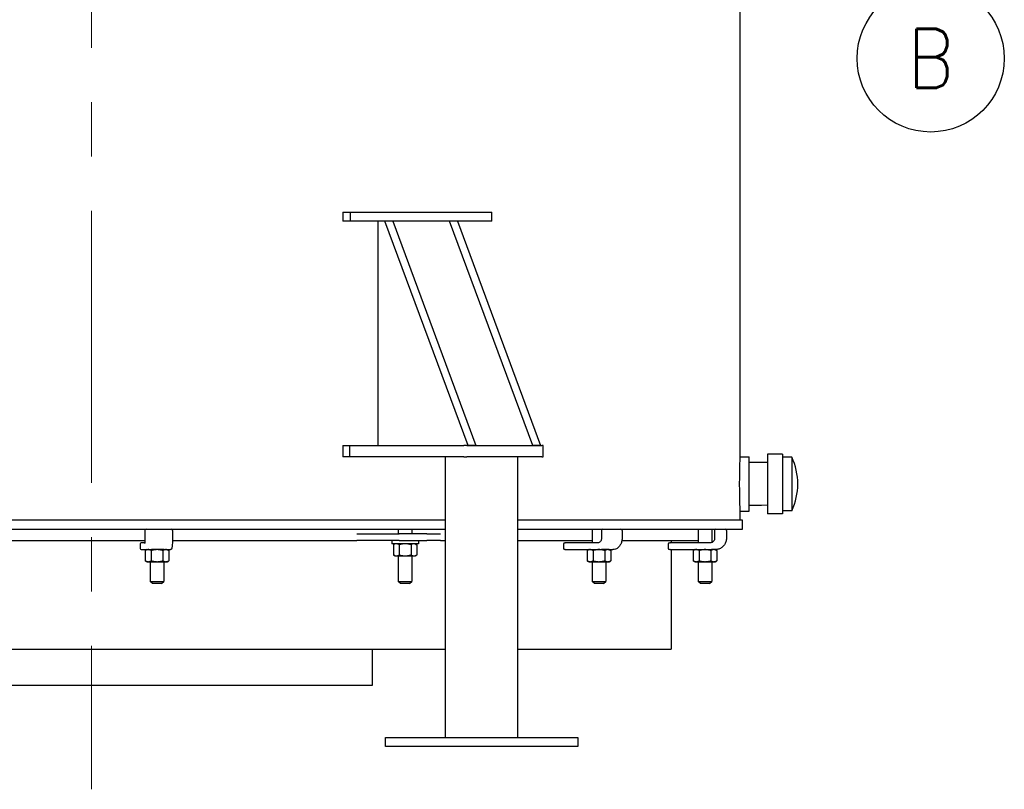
# Model space of a CAD drawing. Extents: x 0 to 796, y 0 to 496.
# Tile 7 of 222: x 134 to 188, y 189 to 232. Entities that reach past the tile are written whole.
import ezdxf
from ezdxf.enums import TextEntityAlignment as Align

# ---------------------------------------------------------------- set-up
doc = ezdxf.new("R2010")
doc.units = 0
doc.header["$LTSCALE"] = 12
doc.header["$MEASUREMENT"] = 0
doc.linetypes.add('C', pattern=[2, 1.25, -0.25, 0.25, -0.25])
doc.layers.get('0').update_dxf_attribs({"linetype": 'CONTINUOUS'})
doc.layers.add('C', color=4, linetype='C', lineweight=13)
doc.layers.add('D', color=2, linetype='CONTINUOUS')
doc.styles.get("Standard").update_dxf_attribs({"font": 'SIMPLEX.SHX', "width": 0.875})

msp = doc.modelspace()

# ---------------------------------------------------------------- linework, layer by layer
for p, q in [((173.81479, 207.48078), (173.81479, 245.35578)), ((151.8695, 220.98078), (152.29993, 220.98078)), ((151.8695, 220.98078), (151.8695, 220.48078)), ((152.29993, 220.98078), (160.09415, 220.98078)), ((152.29993, 220.48078), (152.29993, 220.98078)), ((160.09415, 220.48078), (160.09415, 220.98078)), ((152.29993, 220.48078), (151.8695, 220.48078)), ((160.09415, 220.48078), (152.29993, 220.48078)), ((153.80036, 220.48078), (153.80036, 208.10578)), ((158.78811, 208.10578), (154.19436, 220.48078)), ((154.62737, 220.48078), (154.19436, 220.48078)), ((154.62737, 220.48078), (159.22112, 208.10578)), ((162.36046, 208.10578), (157.76671, 220.48078)), ((158.19972, 220.48078), (157.76671, 220.48078)), ((158.19972, 220.48078), (162.79347, 208.10578)), ((151.8695, 208.10578), (152.26868, 208.10578)), ((151.8695, 208.10578), (151.8695, 207.48078)), ((152.26868, 208.10578), (158.55797, 208.10578)), ((152.26868, 207.48078), (152.26868, 208.10578)), ((158.71307, 208.10578), (158.55797, 208.10578)), ((158.71307, 208.10578), (162.8685, 208.10578)), ((159.22112, 208.10578), (158.78811, 208.10578)), ((162.79347, 208.10578), (162.36046, 208.10578)), ((162.931, 208.10578), (162.8685, 208.10578)), ((162.931, 207.48078), (162.931, 208.10578)), ((152.26868, 207.48078), (151.8695, 207.48078)), ((158.55797, 207.48078), (152.26868, 207.48078)), ((157.54079, 191.98078), (157.54079, 207.48078)), ((158.55797, 207.48078), (158.71307, 207.48078)), ((162.8685, 207.48078), (158.71307, 207.48078)), ((161.54079, 191.98078), (161.54079, 207.48078)), ((162.8685, 207.48078), (162.931, 207.48078)), ((173.81479, 207.48078), (174.31479, 207.48078)), ((174.31479, 207.33505), (174.31479, 207.48078)), ((174.31479, 204.48078), (174.31479, 207.33505)), ((174.98221, 207.16828), (174.31479, 207.16828)), ((175.31479, 207.15789), (174.98221, 207.16828)), ((175.31479, 207.62078), (175.31479, 204.34078)), ((176.15479, 207.62078), (175.31479, 207.62078)), ((176.15479, 207.62078), (176.15479, 204.34078)), ((176.65879, 207.46078), (176.15479, 207.46078)), ((176.65879, 207.46078), (176.65879, 204.50078)), ((173.81479, 203.98078), (173.81479, 204.48078)), ((173.81479, 204.48078), (174.31479, 204.48078)), ((174.98221, 204.79328), (174.31479, 204.79328)), ((175.31479, 204.80367), (174.98221, 204.79328)), ((176.65879, 204.50078), (176.15479, 204.50078)), ((157.54079, 203.98078), (122.33875, 203.98078)), ((173.93979, 203.98078), (161.54079, 203.98078)), ((173.93979, 203.48078), (173.93979, 203.98078)), ((176.15479, 204.34078), (175.31479, 204.34078)), ((102.06479, 203.48078), (157.54079, 203.48078)), ((140.95345, 203.42078), (140.95345, 202.98078)), ((142.47255, 203.42078), (142.47255, 202.98078)), ((154.93979, 203.48078), (154.93979, 203.23078)), ((155.68979, 203.48078), (155.68979, 203.23078)), ((161.54079, 203.48078), (173.93979, 203.48078)), ((165.63951, 203.48078), (165.63951, 202.73078)), ((166.15327, 203.42078), (166.15327, 202.98078)), ((167.29071, 203.42078), (167.29071, 202.98078)), ((171.49565, 203.48078), (171.49565, 202.73078)), ((172.24565, 203.48078), (172.24565, 202.74894)), ((172.39787, 203.42078), (172.39787, 202.98078)), ((173.05422, 203.42078), (173.05422, 202.98078)), ((127.79671, 202.85578), (140.95064, 202.85578)), ((142.4711, 202.85578), (152.64026, 202.85578)), ((152.64026, 203.23078), (152.98494, 203.23078)), ((152.98494, 202.85578), (152.64026, 202.85578)), ((152.98494, 203.23078), (154.99127, 203.23078)), ((154.99127, 202.85578), (152.98494, 202.85578)), ((154.58079, 202.85578), (154.58079, 202.67878)), ((156.5222, 203.23078), (154.99127, 203.23078)), ((154.99127, 202.85578), (156.5222, 202.85578)), ((156.04879, 202.85578), (156.04879, 202.67878)), ((156.5222, 203.23078), (157.05979, 203.23078)), ((157.05979, 202.85578), (156.5222, 202.85578)), ((157.05979, 203.23078), (157.25956, 203.23078)), ((157.25956, 202.85578), (157.05979, 202.85578)), ((157.25956, 202.85578), (157.54079, 202.85578)), ((161.54079, 202.85578), (165.63951, 202.85578)), ((167.2803, 202.85578), (171.49565, 202.85578)), ((170.00229, 202.85578), (170.00229, 202.73078)), ((140.6855, 202.67078), (140.6855, 202.41578)), ((140.7455, 202.73078), (140.74586, 202.73078)), ((140.74586, 202.35578), (140.7455, 202.35578)), ((140.93953, 202.73078), (140.74586, 202.73078)), ((140.74586, 202.35578), (140.98105, 202.35578)), ((141.05909, 202.35578), (140.97207, 202.30554)), ((140.97207, 202.30554), (140.97207, 201.74102)), ((140.98105, 202.35578), (141.31504, 202.35578)), ((141.29683, 202.30554), (141.29683, 201.74102)), ((141.62159, 202.35578), (141.31504, 202.35578)), ((142.0195, 202.35578), (141.62159, 202.35578)), ((141.94635, 202.30554), (141.94635, 201.74102)), ((142.0195, 202.35578), (142.35349, 202.35578)), ((142.18409, 202.35578), (142.27111, 202.30554)), ((142.27111, 202.30554), (142.27111, 201.74102)), ((156.04879, 202.67878), (154.58079, 202.67878)), ((154.75229, 202.67878), (154.66527, 202.62854)), ((154.66527, 202.62854), (154.66527, 202.06402)), ((154.99003, 202.62854), (154.99003, 202.06402)), ((155.63955, 202.62854), (155.63955, 202.06402)), ((155.87729, 202.67878), (155.96431, 202.62854)), ((155.96431, 202.62854), (155.96431, 202.06402)), ((164.05539, 202.67078), (164.05539, 202.41578)), ((164.11539, 202.73078), (164.14219, 202.73078)), ((164.14219, 202.35578), (164.11539, 202.35578)), ((165.96247, 202.73078), (164.14219, 202.73078)), ((164.14219, 202.35578), (165.96247, 202.35578)), ((165.45201, 202.35578), (165.36499, 202.30554)), ((165.36499, 202.30554), (165.36499, 201.74102)), ((165.68975, 202.30554), (165.68975, 201.74102)), ((165.96247, 202.35578), (166.15987, 202.35578)), ((166.50164, 202.35578), (166.15987, 202.35578)), ((166.33926, 202.30554), (166.33926, 201.74102)), ((166.57701, 202.35578), (166.50164, 202.35578)), ((166.57701, 202.35578), (166.77362, 202.35578)), ((166.57701, 202.35578), (166.66402, 202.30554)), ((166.66402, 202.30554), (166.66402, 201.74102)), ((169.84233, 202.67078), (169.84233, 202.41578)), ((169.90233, 202.73078), (169.95381, 202.73078)), ((169.95381, 202.35578), (169.90233, 202.35578)), ((172.15464, 202.73078), (169.95381, 202.73078)), ((169.95381, 202.35578), (172.15464, 202.35578)), ((170.00229, 202.35578), (170.00229, 196.85578)), ((171.30815, 202.35578), (171.22113, 202.30554)), ((171.22113, 202.30554), (171.22113, 201.74102)), ((171.54589, 202.30554), (171.54589, 201.74102)), ((172.15464, 202.35578), (172.22447, 202.35578)), ((172.19541, 202.30554), (172.19541, 201.74102)), ((172.35779, 202.35578), (172.22447, 202.35578)), ((172.43315, 202.35578), (172.35779, 202.35578)), ((172.43315, 202.35578), (172.44156, 202.35578)), ((172.43315, 202.35578), (172.52017, 202.30554)), ((172.52017, 202.30554), (172.52017, 201.74102)), ((141.05909, 201.69078), (140.97207, 201.74102)), ((141.05909, 201.69078), (141.13445, 201.69078)), ((141.13445, 201.69078), (141.62159, 201.69078)), ((141.24659, 201.69078), (141.24659, 200.60578)), ((141.62159, 201.69078), (142.10873, 201.69078)), ((141.99659, 201.69078), (141.99659, 200.60578)), ((142.10873, 201.69078), (142.18409, 201.69078)), ((142.18409, 201.69078), (142.27111, 201.74102)), ((154.75229, 202.01378), (154.66527, 202.06402)), ((154.75229, 202.01378), (154.82765, 202.01378)), ((154.82765, 202.01378), (155.31479, 202.01378)), ((154.93979, 202.01378), (154.93979, 200.60578)), ((155.31479, 202.01378), (155.80193, 202.01378)), ((155.68979, 202.01378), (155.68979, 200.60578)), ((155.80193, 202.01378), (155.87729, 202.01378)), ((155.87729, 202.01378), (155.96431, 202.06402)), ((165.45201, 201.69078), (165.36499, 201.74102)), ((165.45201, 201.69078), (165.52737, 201.69078)), ((165.52737, 201.69078), (166.01451, 201.69078)), ((165.63951, 201.69078), (165.63951, 200.60578)), ((166.01451, 201.69078), (166.50164, 201.69078)), ((166.38951, 201.69078), (166.38951, 200.60578)), ((166.50164, 201.69078), (166.57701, 201.69078)), ((166.57701, 201.69078), (166.66402, 201.74102)), ((171.30815, 201.69078), (171.22113, 201.74102)), ((171.30815, 201.69078), (171.38351, 201.69078)), ((171.38351, 201.69078), (171.87065, 201.69078)), ((171.49565, 201.69078), (171.49565, 200.60578)), ((171.87065, 201.69078), (172.35779, 201.69078)), ((172.24565, 201.69078), (172.24565, 200.60578)), ((172.35779, 201.69078), (172.43315, 201.69078)), ((172.43315, 201.69078), (172.52017, 201.74102)), ((141.24659, 200.60578), (141.62159, 200.60578)), ((141.37159, 200.48078), (141.24659, 200.60578)), ((141.62159, 200.60578), (141.99659, 200.60578)), ((141.87159, 200.48078), (141.99659, 200.60578)), ((154.93979, 200.60578), (155.31479, 200.60578)), ((155.06479, 200.48078), (154.93979, 200.60578)), ((155.31479, 200.60578), (155.68979, 200.60578)), ((155.56479, 200.48078), (155.68979, 200.60578)), ((165.63951, 200.60578), (166.01451, 200.60578)), ((165.76451, 200.48078), (165.63951, 200.60578)), ((166.01451, 200.60578), (166.38951, 200.60578)), ((166.26451, 200.48078), (166.38951, 200.60578)), ((171.49565, 200.60578), (171.87065, 200.60578)), ((171.62065, 200.48078), (171.49565, 200.60578)), ((171.87065, 200.60578), (172.24565, 200.60578)), ((172.12065, 200.48078), (172.24565, 200.60578)), ((141.62159, 200.48078), (141.37159, 200.48078)), ((141.87159, 200.48078), (141.62159, 200.48078)), ((155.31479, 200.48078), (155.06479, 200.48078)), ((155.56479, 200.48078), (155.31479, 200.48078)), ((166.01451, 200.48078), (165.76451, 200.48078)), ((166.26451, 200.48078), (166.01451, 200.48078)), ((171.87065, 200.48078), (171.62065, 200.48078)), ((172.12065, 200.48078), (171.87065, 200.48078)), ((106.00229, 196.85578), (157.54079, 196.85578)), ((153.50229, 196.85578), (153.50229, 194.85578)), ((161.54079, 196.85578), (170.00229, 196.85578)), ((153.50229, 194.85578), (122.50229, 194.85578)), ((154.23967, 191.98078), (154.27316, 191.98078)), ((154.23967, 191.48078), (154.23967, 191.98078)), ((154.27316, 191.98078), (156.14816, 191.98078)), ((156.14816, 191.98078), (156.48967, 191.98078)), ((156.48967, 191.98078), (164.71691, 191.98078)), ((164.71691, 191.98078), (164.84191, 191.98078)), ((164.84191, 191.98078), (164.84191, 191.48078)), ((154.27316, 191.48078), (154.23967, 191.48078)), ((156.14816, 191.48078), (154.27316, 191.48078)), ((156.48967, 191.48078), (156.14816, 191.48078)), ((164.71691, 191.48078), (156.48967, 191.48078)), ((164.84191, 191.48078), (164.71691, 191.48078))]:
    msp.add_line(p, q)
for centre, radius, start, end in [((173.56727, 205.98078), 3.42752, 334.418242, 25.581758), ((141.01345, 203.42078), 0.06, 90, 180), ((142.41255, 203.42078), 0.06, 0, 90), ((166.21327, 203.42078), 0.06, 90, 180), ((167.23071, 203.42078), 0.06, 0, 90), ((172.45787, 203.42078), 0.06, 90, 180), ((172.99422, 203.42078), 0.06, 0, 90), ((140.7455, 202.67078), 0.06, 90, 180), ((140.7455, 202.41578), 0.06, 180, 270), ((164.11539, 202.67078), 0.06, 90, 180), ((164.11539, 202.41578), 0.06, 180, 270), ((169.90233, 202.67078), 0.06, 90, 180), ((169.90233, 202.41578), 0.06, 180, 270)]:
    msp.add_arc(centre, radius, start, end)
for points, knots in [([(173.81479, 204.48078), (173.81479, 204.48078), (173.81441, 204.48979), (173.81285, 204.52776), (173.81167, 204.5567), (173.80871, 204.63324), (173.80693, 204.68091), (173.8031, 204.79105), (173.80105, 204.85354), (173.79711, 204.9867), (173.79507, 205.06193), (173.79124, 205.22575), (173.78945, 205.31433), (173.78649, 205.49911), (173.78531, 205.59546), (173.78375, 205.7892), (173.78336, 205.8866), (173.78336, 205.98078), (173.78336, 206.07496), (173.78375, 206.17236), (173.78531, 206.3661), (173.78649, 206.46244), (173.78945, 206.64723), (173.79124, 206.73581), (173.79507, 206.89963), (173.79711, 206.97486), (173.80105, 207.10802), (173.8031, 207.17051), (173.80693, 207.28065), (173.80871, 207.32831), (173.81167, 207.40486), (173.81285, 207.4338), (173.81441, 207.47177), (173.81479, 207.48078), (173.81479, 207.48078)], [-5.74142556, -5.74142556, -5.74142556, -5.74142556, -5.02374741, -5.02374741, -4.30606925, -4.30606925, -3.58839109, -3.58839109, -2.87071293, -2.87071293, -2.1530347, -2.1530347, -1.43535647, -1.43535647, -0.71767823, -0.71767823, 0, 0, 0, 0.71767823, 0.71767823, 1.43535647, 1.43535647, 2.1530347, 2.1530347, 2.87071293, 2.87071293, 3.58839109, 3.58839109, 4.30606925, 4.30606925, 5.02374741, 5.02374741, 5.74142557, 5.74142557, 5.74142557, 5.74142557]), ([(140.95345, 202.98078), (140.95345, 202.94903), (140.95293, 202.91728), (140.95089, 202.85724), (140.94939, 202.82893), (140.94563, 202.77924), (140.9434, 202.75769), (140.93882, 202.72502), (140.93637, 202.71296), (140.93415, 202.70489), (140.93369, 202.70356), (140.93354, 202.70316), (140.93353, 202.70313), (140.93353, 202.70313)], [4.71238898, 4.71238898, 4.71238898, 4.71238898, 5.02598359, 5.02598359, 5.33789298, 5.33789298, 5.64237173, 5.64237173, 5.92028818, 5.92028818, 6.01231256, 6.01231256, 6.02738099, 6.02738099, 6.02738099, 6.02738099]), ([(142.47255, 202.98078), (142.47255, 202.92096), (142.47156, 202.86114), (142.46769, 202.74715), (142.46481, 202.693), (142.45739, 202.59528), (142.45286, 202.55176), (142.44232, 202.47852), (142.43665, 202.44927), (142.42496, 202.41295), (142.42101, 202.40212), (142.4087, 202.38347), (142.40346, 202.37655), (142.38671, 202.36394), (142.37589, 202.3583), (142.35976, 202.356), (142.35662, 202.35578), (142.35349, 202.35578)], [4.71238898, 4.71238898, 4.71238898, 4.71238898, 5.02654825, 5.02654825, 5.34070751, 5.34070751, 5.65486678, 5.65486678, 5.96902604, 5.96902604, 6.12610567, 6.12610567, 6.20464549, 6.20464549, 6.26833293, 6.26833293, 6.28318531, 6.28318531, 6.28318531, 6.28318531]), ([(166.15327, 202.98078), (166.15327, 202.95466), (166.15007, 202.92855), (166.13769, 202.87903), (166.1285, 202.85564), (166.10532, 202.81374), (166.09128, 202.79531), (166.05981, 202.76467), (166.04232, 202.7527), (166.00633, 202.73631), (165.98784, 202.73183), (165.96706, 202.73083), (165.96476, 202.73078), (165.96247, 202.73078)], [4.71238898, 4.71238898, 4.71238898, 4.71238898, 5.01207116, 5.01207116, 5.31233889, 5.31233889, 5.61595071, 5.61595071, 5.93010998, 5.93010998, 6.24426924, 6.24426924, 6.28318531, 6.28318531, 6.28318531, 6.28318531]), ([(167.29071, 202.98078), (167.29071, 202.91653), (167.2825, 202.85229), (167.25024, 202.72958), (167.2262, 202.67112), (167.16408, 202.56543), (167.12599, 202.51821), (167.03877, 202.43988), (166.98961, 202.40879), (166.88549, 202.36698), (166.83062, 202.35605), (166.77499, 202.35578), (166.7743, 202.35578), (166.77362, 202.35578)], [4.71238898, 4.71238898, 4.71238898, 4.71238898, 5.02654825, 5.02654825, 5.34070751, 5.34070751, 5.65486678, 5.65486678, 5.96902604, 5.96902604, 6.27931537, 6.27931537, 6.28318531, 6.28318531, 6.28318531, 6.28318531]), ([(172.39787, 202.98078), (172.39787, 202.95446), (172.39379, 202.92815), (172.3779, 202.87816), (172.3661, 202.8545), (172.336, 202.81215), (172.31771, 202.79346), (172.27649, 202.76284), (172.25356, 202.75091), (172.2053, 202.73488), (172.17997, 202.73078), (172.15464, 202.73078)], [4.71238898, 4.71238898, 4.71238898, 4.71238898, 5.02654825, 5.02654825, 5.34070751, 5.34070751, 5.65486678, 5.65486678, 5.96902604, 5.96902604, 6.28318531, 6.28318531, 6.28318531, 6.28318531]), ([(173.05422, 202.98078), (173.05422, 202.91547), (173.0441, 202.85016), (173.00459, 202.72586), (172.97521, 202.66688), (172.89994, 202.56097), (172.85408, 202.51407), (172.75028, 202.43697), (172.69237, 202.40679), (172.57014, 202.36619), (172.50586, 202.35578), (172.44156, 202.35578)], [4.71238898, 4.71238898, 4.71238898, 4.71238898, 5.02654825, 5.02654825, 5.34070751, 5.34070751, 5.65486678, 5.65486678, 5.96902604, 5.96902604, 6.28318531, 6.28318531, 6.28318531, 6.28318531])]:
    msp.add_open_spline(points, degree=3, knots=knots)
for points in [[(141.13445, 202.35578), (141.05909, 202.35578), (140.97207, 202.30554)], [(141.29683, 202.30554), (141.20981, 202.35578), (141.13445, 202.35578)], [(141.62159, 202.35578), (141.47087, 202.35578), (141.29683, 202.30554)], [(141.94635, 202.30554), (141.77231, 202.35578), (141.62159, 202.35578)], [(142.10873, 202.35578), (142.03337, 202.35578), (141.94635, 202.30554)], [(142.27111, 202.30554), (142.18409, 202.35578), (142.10873, 202.35578)], [(154.82765, 202.67878), (154.75229, 202.67878), (154.66527, 202.62854)], [(154.99003, 202.62854), (154.90301, 202.67878), (154.82765, 202.67878)], [(155.31479, 202.67878), (155.16407, 202.67878), (154.99003, 202.62854)], [(155.63955, 202.62854), (155.46551, 202.67878), (155.31479, 202.67878)], [(155.80193, 202.67878), (155.72657, 202.67878), (155.63955, 202.62854)], [(155.96431, 202.62854), (155.87729, 202.67878), (155.80193, 202.67878)], [(165.52737, 202.35578), (165.45201, 202.35578), (165.36499, 202.30554)], [(165.68975, 202.30554), (165.60273, 202.35578), (165.52737, 202.35578)], [(166.01451, 202.35578), (165.86378, 202.35578), (165.68975, 202.30554)], [(166.33926, 202.30554), (166.16523, 202.35578), (166.01451, 202.35578)], [(166.50164, 202.35578), (166.42628, 202.35578), (166.33926, 202.30554)], [(166.66402, 202.30554), (166.57701, 202.35578), (166.50164, 202.35578)], [(171.38351, 202.35578), (171.30815, 202.35578), (171.22113, 202.30554)], [(171.54589, 202.30554), (171.45887, 202.35578), (171.38351, 202.35578)], [(171.87065, 202.35578), (171.71993, 202.35578), (171.54589, 202.30554)], [(172.19541, 202.30554), (172.02137, 202.35578), (171.87065, 202.35578)], [(172.35779, 202.35578), (172.28243, 202.35578), (172.19541, 202.30554)], [(172.52017, 202.30554), (172.43315, 202.35578), (172.35779, 202.35578)], [(140.97207, 201.74102), (141.05909, 201.69078), (141.13445, 201.69078)], [(141.13445, 201.69078), (141.20981, 201.69078), (141.29683, 201.74102)], [(141.29683, 201.74102), (141.47087, 201.69078), (141.62159, 201.69078)], [(141.62159, 201.69078), (141.77231, 201.69078), (141.94635, 201.74102)], [(141.94635, 201.74102), (142.03337, 201.69078), (142.10873, 201.69078)], [(142.10873, 201.69078), (142.18409, 201.69078), (142.27111, 201.74102)], [(154.66527, 202.06402), (154.75229, 202.01378), (154.82765, 202.01378)], [(154.82765, 202.01378), (154.90301, 202.01378), (154.99003, 202.06402)], [(154.99003, 202.06402), (155.16407, 202.01378), (155.31479, 202.01378)], [(155.31479, 202.01378), (155.46551, 202.01378), (155.63955, 202.06402)], [(155.63955, 202.06402), (155.72657, 202.01378), (155.80193, 202.01378)], [(155.80193, 202.01378), (155.87729, 202.01378), (155.96431, 202.06402)], [(165.36499, 201.74102), (165.45201, 201.69078), (165.52737, 201.69078)], [(165.52737, 201.69078), (165.60273, 201.69078), (165.68975, 201.74102)], [(165.68975, 201.74102), (165.86378, 201.69078), (166.01451, 201.69078)], [(166.01451, 201.69078), (166.16523, 201.69078), (166.33926, 201.74102)], [(166.33926, 201.74102), (166.42628, 201.69078), (166.50164, 201.69078)], [(166.50164, 201.69078), (166.57701, 201.69078), (166.66402, 201.74102)], [(171.22113, 201.74102), (171.30815, 201.69078), (171.38351, 201.69078)], [(171.38351, 201.69078), (171.45887, 201.69078), (171.54589, 201.74102)], [(171.54589, 201.74102), (171.71993, 201.69078), (171.87065, 201.69078)], [(171.87065, 201.69078), (172.02137, 201.69078), (172.19541, 201.74102)], [(172.19541, 201.74102), (172.28243, 201.69078), (172.35779, 201.69078)], [(172.35779, 201.69078), (172.43315, 201.69078), (172.52017, 201.74102)]]:
    msp.add_rational_spline(points, [1, 1.0379548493, 1], degree=2)
at = {"layer": 'C'}
msp.add_line((138.00229, 317.0468), (138.00229, 189.12703), dxfattribs=at)
at = {"layer": 'D'}
msp.add_circle((184.33097, 229.46776), 4.0625, dxfattribs=at)

# ---------------------------------------------------------------- texts
at = {"layer": 'D', "width": 0.875}
msp.add_text('B', height=3.25, dxfattribs=at).set_placement((184.33097, 229.46776), align=Align.MIDDLE)

doc.saveas('drawing.dxf')
